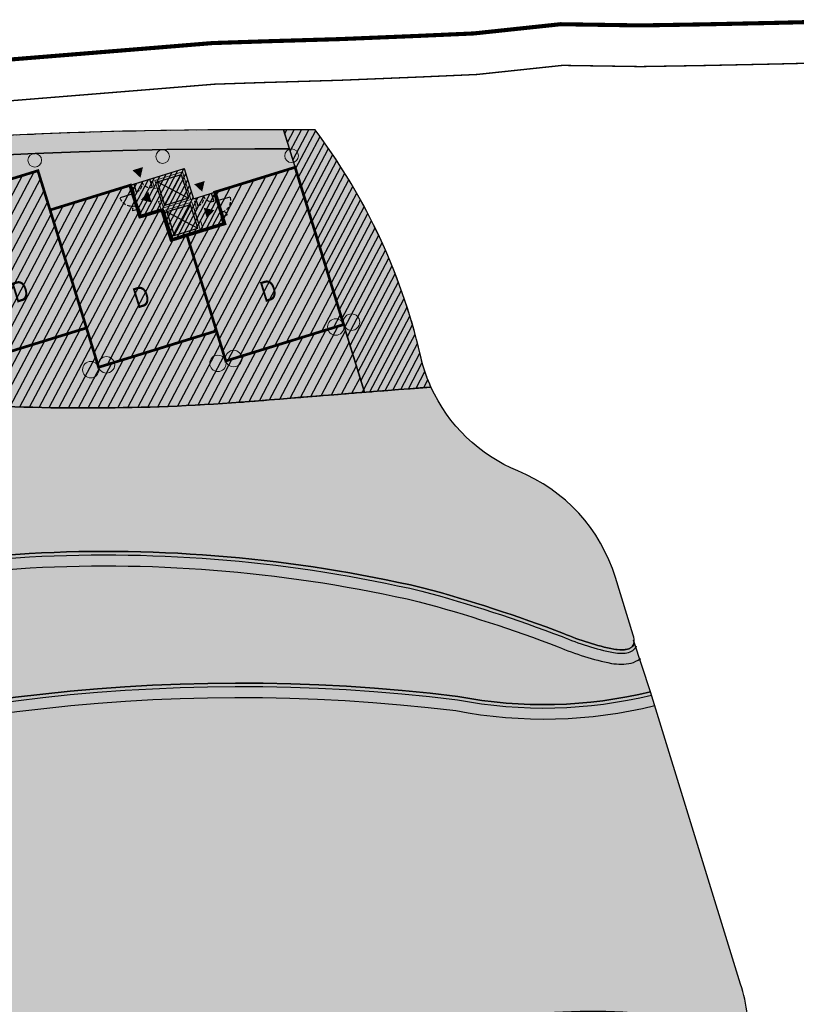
# Model space of a CAD drawing. Header units: millimetres. Extents: x -1402 to -179, y -280 to 6164.
# Tile 122 of 212: x -578 to -521, y 2792 to 2863. Entities that reach past the tile are written whole.
import ezdxf

# ---------------------------------------------------------------- set-up
doc = ezdxf.new("R2010")
doc.units = ezdxf.units.MM
for name, pattern in [('AJN-Limite', [1.25, 0.5, -0.25, 0, -0.25, 0, -0.25]), ('AJN-Projection', [0.375, 0.25, -0.125]), ('DASH', [0.35, 0.25, -0.1])]:
    doc.linetypes.add(name, pattern=pattern)
doc.layers.get('0').update_dxf_attribs({"linetype": 'CONTINUOUS'})
for name, color, linetype, lineweight in [('AJN-2-POT 100', 2, 'CONTINUOUS', 20), ('AJN-2-POT 120', 2, 'CONTINUOUS', 20), ('AJN-2-SBT-C', 2, 'CONTINUOUS', 20), ('AJN-4-PRT-C', 41, 'CONTINUOUS', 30), ('AJN-5-ASC-C', 230, 'CONTINUOUS', 30), ('AJN-7-500-A', 10, 'CONTINUOUS', 18), ('GEO-1-LIM-V', 10, 'AJN-Limite', 25)]:
    doc.layers.add(name, color=color, linetype=linetype, lineweight=lineweight)
for name, color, linetype, true_color in [('AJN-2-SBT-H', 7, 'CONTINUOUS', 0x6e6e6e), ('AJN-9-SRF-MARINHORIZON-CIRUCLATION 100 %', 7, 'CONTINUOUS', 0xd100d1), ('AJN-9-SRF-MARINHORIZON-HOUSING DUPLEX', 7, 'CONTINUOUS', 0x96cd7e), ('AJN-9-SRF-MARINHORIZON-NOT ACCESSIBLE', 7, 'CONTINUOUS', 0xcd6928), ('AJN-9-SRF-MARINHORIZON-OVERHANGING CORRIDOR 50 %', 7, 'CONTINUOUS', 0xddb3d4), ('AJN-9-SRF-MARINHORIZON-TERRACE 50%', 7, 'CONTINUOUS', 0xf8d731), ('AJN-9-SRF-MARINHORIZON-TERRACE NORTH 0%', 7, 'CONTINUOUS', 0x642165)]:
    doc.layers.add(name, color=color, linetype=linetype, true_color=true_color)
for name, color, linetype in [('AJN-2-SBT-P', 251, 'AJN-Projection'), ('AJN-2-SBT-V', 51, 'CONTINUOUS'), ('AJN-4-PRT-P', 42, 'AJN-Projection'), ('AJN-8-251-H', 251, 'CONTINUOUS'), ('AJN-8-254-H', 254, 'CONTINUOUS')]:
    doc.layers.add(name, color=color, linetype=linetype)
doc.layers.add('AJN-6-Etang', color=7, linetype='CONTINUOUS', lineweight=15, true_color=0x46a499)
doc.styles.get("Standard").update_dxf_attribs({"font": 'rs.shx', "bigfont": 'hztxt.shx'})

# ---------------------------------------------------------------- blocks, each defined once
blk = doc.blocks.new('A$C70601405')
at = {"layer": 'AJN-2-SBT-H'}
h = blk.add_hatch(color=256, dxfattribs=at)
h.dxf.hatch_style = 1
edge = h.paths.add_edge_path()
edge.add_arc((0, 5.684341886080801e-14), 0.5000000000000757, 0, 360)
at = {"layer": 'AJN-2-POT 100', "linetype": 'Continuous'}
blk.add_circle((0, 5.684341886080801e-14), 0.5000000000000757, dxfattribs=at)
blk = doc.blocks.new('1.20diam')
at = {"layer": 'AJN-2-SBT-H'}
h = blk.add_hatch(color=256, dxfattribs=at)
h.dxf.hatch_style = 1
edge = h.paths.add_edge_path()
edge.add_arc((0, 0), 0.6, 0, 360)
at = {"layer": 'AJN-2-POT 120', "linetype": 'Continuous'}
blk.add_circle((0, 0), 0.6, dxfattribs=at)
blk = doc.blocks.new('POT 2X1.2')
at = {"layer": 'AJN-2-POT 120', "linetype": 'Continuous', "rotation": 321.8181818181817}
for p in [(-0.6000000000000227, 0), (0.5999999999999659, 0)]:
    blk.add_blockref('1.20diam', p, dxfattribs=at)
blk = doc.blocks.new('A$C6DAE24F4')
at = {"layer": 'AJN-9-SRF-MARINHORIZON-HOUSING DUPLEX'}
h = blk.add_hatch(dxfattribs=at)
h.set_pattern_fill('ANSI31', color=256, scale=0.1999999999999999, angle=-6.933609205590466e-13)
h.set_pattern_definition([(44.9999999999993, (471.4858328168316, -3796.925077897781), (-0.4490128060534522, 0.4490128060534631), [])])
h.paths.add_polyline_path([(1.70530256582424e-13, 12), (-6.149999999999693, 12), (-6.150000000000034, 9.599999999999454), (-8.99999999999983, 9.599999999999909), (-8.99999999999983, -4.547473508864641e-13), (5.684341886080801e-14, -4.53859172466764e-13)])
at = {"layer": 'AJN-2-SBT-C', "const_width": 0.1999999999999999, "flags": 128}
blk.add_lwpolyline([(5.684341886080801e-14, -4.547473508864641e-13), (-8.99999999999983, -4.547473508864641e-13), (-8.99999999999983, 9.599999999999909), (-6.150000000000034, 9.599999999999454), (-6.149999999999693, 12), (1.70530256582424e-13, 12)], close=True, dxfattribs=at)
at = {"layer": 'AJN-7-500-A', "insert": (-4.499999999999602, 4.000000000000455), "char_height": 1.499999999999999, "attachment_point": 5, "rotation": 359.9999999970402}
blk.add_mtext_dynamic_manual_height_columns('{\\fSwis721 LtCn BT|b0|i0|c0|p34;D}', width=58.7580560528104, gutter_width=35.69431197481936, heights=[0], dxfattribs=at)
blk = doc.blocks.new('A$C7CC6224B')
at = {"layer": 'AJN-4-PRT-C', "linetype": 'Continuous'}
for p, q in [((-0.5999999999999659, 0), (-0.5999999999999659, -0.6000000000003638)), ((0.5999999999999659, 0), (0.5999999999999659, -0.6000000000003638))]:
    blk.add_line(p, q, dxfattribs=at)
at = {"layer": 'AJN-4-PRT-P'}
for centre, start, end in [((-0.5999999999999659, 0), 270, 0), ((0.5999999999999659, 0), 180, 270)]:
    blk.add_arc(centre, 0.5999999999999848, start, end, dxfattribs=at)
blk = doc.blocks.new('A$C718F6671')
at = {"layer": 'AJN-4-PRT-C', "linetype": 'Continuous'}
for p, q in [((-1.199999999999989, 0), (-1.199999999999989, -0.3000000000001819)), ((0, 0), (0, -0.900000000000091))]:
    blk.add_line(p, q, dxfattribs=at)
at = {"layer": 'AJN-4-PRT-P'}
for centre, radius, start, end in [((-1.199999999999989, 0), 0.3, 270, 0), ((0, 0), 0.8999999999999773, 180, 270)]:
    blk.add_arc(centre, radius, start, end, dxfattribs=at)
blk = doc.blocks.new('A$C178F773F')
at = {"layer": 'AJN-2-SBT-H'}
h = blk.add_hatch(color=256, dxfattribs=at)
h.dxf.hatch_style = 1
h.paths.add_polyline_path([(-1.13686837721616e-13, 0), (-2.650000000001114, -1.818989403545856e-12), (-2.650000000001, -0.2000000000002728), (-2.500000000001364, -0.1999999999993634), (-2.500000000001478, -0.7500000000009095), (-2.300000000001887, -0.7500000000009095), (-2.300000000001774, -0.2000000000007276), (-0.2000000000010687, -0.2000000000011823), (-0.2000000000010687, -2.300000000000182), (-2.300000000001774, -2.300000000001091), (-2.300000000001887, -1.750000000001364), (-2.500000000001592, -1.75), (-2.500000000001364, -2.299999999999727), (-4.000000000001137, -2.300000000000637), (-4.000000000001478, -1.849999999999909), (-4.20000000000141, -1.850000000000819), (-4.200000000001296, -2.500000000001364), (-2.500000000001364, -2.500000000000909), (-2.500000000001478, -4.800000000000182), (1.699999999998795, -4.799999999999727), (1.699999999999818, -4.150000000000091), (1.499999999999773, -4.150000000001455), (1.499999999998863, -4.600000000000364), (-1.477928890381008e-12, -4.600000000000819), (-1.250555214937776e-12, -4.050000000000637), (-0.2000000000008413, -4.049999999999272), (-0.2000000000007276, -4.599999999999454), (-2.300000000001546, -4.600000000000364), (-2.300000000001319, -2.500000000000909), (-0.2000000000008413, -2.499999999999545), (-0.2000000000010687, -3.049999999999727), (-1.477928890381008e-12, -3.050000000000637), (-2.273736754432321e-13, -2.500000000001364), (0.1499999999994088, -2.5), (0.1499999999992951, -2.300000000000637), (0, -2.300000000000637)])
h.paths.add_polyline_path([(1.699999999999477, -2.300000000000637), (1.349999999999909, -2.300000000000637), (1.349999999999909, -2.500000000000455), (1.499999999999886, -2.500000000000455), (1.499999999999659, -2.950000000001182), (1.69999999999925, -2.950000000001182)], flags=17)
h.paths.add_polyline_path([(-3.850000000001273, -4.547473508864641e-13), (-4.200000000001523, -1.818989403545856e-12), (-4.200000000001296, -0.6500000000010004), (-4.000000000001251, -0.6500000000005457), (-4.000000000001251, -0.1999999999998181), (-3.850000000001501, -0.2000000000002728)])
at = {"layer": 'AJN-9-SRF-MARINHORIZON-CIRUCLATION 100 %'}
h = blk.add_hatch(dxfattribs=at)
h.set_pattern_fill('ANSI31', color=256, scale=0.1, angle=2.086443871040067e-12)
h.set_pattern_definition([(45.00000000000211, (487.753887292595, -3184.60952009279), (-0.224506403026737, 0.2245064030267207), [])])
h.paths.add_polyline_path([(4.547473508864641e-13, -4.547473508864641e-13), (-4.200000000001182, -1.364464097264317e-12), (-4.200000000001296, -2.500000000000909), (-2.500000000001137, -2.500000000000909), (-2.500000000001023, -4.799999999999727), (1.699999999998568, -4.800000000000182), (1.699999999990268, -2.299999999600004), (-1.602984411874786e-11, -2.300000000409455)])
at = {"layer": 'AJN-2-SBT-C', "flags": 128}
for points in [[(-4.000000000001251, -0.6500000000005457), (-4.000000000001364, -0.1999999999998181), (-3.850000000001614, -0.1999999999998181), (-3.850000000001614, 0), (-4.200000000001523, -1.818989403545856e-12), (-4.20000000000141, -0.6500000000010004)], [(0.1499999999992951, -2.300000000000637), (0, -2.299999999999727), (-1.13686837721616e-13, 0), (-2.650000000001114, -1.818989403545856e-12), (-2.650000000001, -0.2000000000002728), (-2.500000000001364, -0.1999999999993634), (-2.500000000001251, -0.7500000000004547), (-2.300000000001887, -0.7500000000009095), (-2.300000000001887, -0.2000000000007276), (-0.2000000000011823, -0.2000000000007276), (-0.2000000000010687, -2.300000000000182), (-2.300000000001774, -2.300000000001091), (-2.300000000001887, -1.750000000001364), (-2.500000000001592, -1.75), (-2.500000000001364, -2.299999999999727), (-4.000000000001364, -2.300000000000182), (-4.000000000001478, -1.849999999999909), (-4.200000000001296, -1.850000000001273), (-4.20000000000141, -2.500000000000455), (-2.500000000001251, -2.500000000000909), (-2.500000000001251, -4.799999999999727), (1.699999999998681, -4.799999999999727), (1.699999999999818, -4.150000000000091), (1.499999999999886, -4.150000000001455), (1.499999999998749, -4.599999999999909), (-1.477928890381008e-12, -4.600000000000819), (-1.250555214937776e-12, -4.050000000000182), (-0.200000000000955, -4.049999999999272), (-0.2000000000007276, -4.599999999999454), (-2.30000000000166, -4.600000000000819), (-2.300000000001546, -2.500000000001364), (-0.2000000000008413, -2.499999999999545), (-0.2000000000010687, -3.049999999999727), (-1.477928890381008e-12, -3.050000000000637), (-2.273736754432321e-13, -2.500000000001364), (0.1499999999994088, -2.5)], [(1.499999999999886, -2.500000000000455), (1.35000000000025, -2.500000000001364), (1.350000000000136, -2.300000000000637), (1.699999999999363, -2.300000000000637), (1.69999999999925, -2.950000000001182), (1.499999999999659, -2.950000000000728)]]:
    blk.add_lwpolyline(points, close=True, dxfattribs=at)
at = {"layer": 'AJN-2-SBT-V'}
for p, q in [((-2.300000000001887, -0.7500000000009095), (-2.300000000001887, -1.750000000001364)), ((-0.2000000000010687, -3.049999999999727), (-0.200000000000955, -4.049999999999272))]:
    blk.add_line(p, q, dxfattribs=at)
at = {"layer": 'AJN-5-ASC-C'}
for p, q in [((-2.15000000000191, -0.3500000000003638), (-0.3500000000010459, -2.150000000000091)), ((-2.150000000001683, -2.150000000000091), (-0.3500000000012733, -0.3500000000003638)), ((-2.150000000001, -4.450000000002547), (-0.3500000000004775, -2.65000000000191)), ((-2.150000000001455, -2.650000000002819), (-0.3500000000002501, -4.450000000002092))]:
    blk.add_line(p, q, dxfattribs=at)
for points in [[(-2.15000000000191, -0.3500000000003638), (-0.3500000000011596, -0.3500000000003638), (-0.3500000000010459, -2.150000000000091), (-2.150000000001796, -2.150000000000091)], [(-2.150000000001, -4.450000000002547), (-0.3500000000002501, -4.450000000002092), (-0.3500000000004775, -2.65000000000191), (-2.150000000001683, -2.650000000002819)]]:
    blk.add_lwpolyline(points, close=True, dxfattribs=at)
at = {"layer": 'AJN-7-500-A', "flags": 128}
for points in [[(-3.250000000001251, 0.3000000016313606, 0, 0.8, 0), (-3.250000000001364, 0.9928203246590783, 0, 0, 0)], [(-3.700000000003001, -1.25, 0, 0.8, 0), (-3.007179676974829, -1.250000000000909, 0, 0, 0)], [(0.7499999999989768, -1.999999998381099, 0, 0.8, 0), (0.7499999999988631, -1.307179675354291, 0, 0, 0)], [(1.2000000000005, -3.549999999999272, 0, 0.8, 0), (0.5071796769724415, -3.549999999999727, 0, 0, 0)]]:
    blk.add_lwpolyline(points, format="xyseb", dxfattribs=at)
at = {"layer": 'AJN-9-SRF-MARINHORIZON-CIRUCLATION 100 %', "flags": 128}
blk.add_lwpolyline([(-4.200000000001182, -1.364242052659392e-12), (4.547473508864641e-13, -4.547473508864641e-13), (-1.602984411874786e-11, -2.300000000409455), (1.699999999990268, -2.299999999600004), (1.699999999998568, -4.800000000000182), (-2.500000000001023, -4.799999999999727), (-2.500000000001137, -2.500000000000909), (-4.200000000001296, -2.500000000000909)], close=True, dxfattribs=at)
at = {"xscale": -1, "rotation": 270}
blk.add_blockref('A$C718F6671', (-4.20000000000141, -0.6500000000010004), dxfattribs=at)
for p in [(-3.250000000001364, -9.094947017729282e-13), (0.7499999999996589, -2.300000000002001)]:
    blk.add_blockref('A$C7CC6224B', p)
at = {"rotation": 90}
blk.add_blockref('A$C718F6671', (1.699999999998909, -2.949999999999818), dxfattribs=at)
blk = doc.blocks.new('A$C19605579')
at = {"layer": 'AJN-9-SRF-MARINHORIZON-HOUSING DUPLEX'}
h = blk.add_hatch(dxfattribs=at)
h.set_pattern_fill('ANSI31', color=256, scale=0.2, angle=2.452207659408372e-12)
h.set_pattern_definition([(45.00000000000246, (4492.227697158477, -2840.453928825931), (-0.4490128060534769, 0.4490128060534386), [])])
h.paths.add_polyline_path([(-4.547473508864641e-13, 11.99999999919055), (-5.949999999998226, 11.99999999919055), (-5.949999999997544, 6.599999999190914), (-7.649999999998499, 6.599999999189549), (-7.649999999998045, 2.599999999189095), (-8.999999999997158, 2.59999999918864), (-8.999999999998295, -4.547473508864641e-13), (0, 0)])
at = {"layer": 'AJN-2-SBT-C', "const_width": 0.2, "flags": 128}
blk.add_lwpolyline([(0, 0), (-8.999999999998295, -4.547473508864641e-13), (-8.999999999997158, 2.59999999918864), (-7.649999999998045, 2.599999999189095), (-7.649999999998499, 6.599999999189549), (-5.949999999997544, 6.599999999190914), (-5.949999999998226, 11.99999999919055), (-4.547473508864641e-13, 11.99999999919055)], close=True, dxfattribs=at)
at = {"layer": 'AJN-7-500-A', "insert": (-3.824999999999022, 3.999999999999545), "char_height": 1.5, "attachment_point": 5, "rotation": 359.99999999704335}
blk.add_mtext_dynamic_manual_height_columns('{\\fSwis721 LtCn BT|b0|i0|c0|p34;D}', width=58.7580560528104, gutter_width=35.69431197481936, heights=[0], dxfattribs=at)
blk = doc.blocks.new('A$C0AB23493')
at = {"layer": 'AJN-9-SRF-MARINHORIZON-HOUSING DUPLEX'}
h = blk.add_hatch(dxfattribs=at)
h.set_pattern_fill('ANSI31', color=256, scale=0.2)
h.set_pattern_definition([(45, (492.2276971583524, -2840.453928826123), (-0.4490128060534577, 0.4490128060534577), [])])
h.paths.add_polyline_path([(6.149999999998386, 9.599999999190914), (6.149999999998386, 12), (0, 12), (0, 0), (9, 0), (9, 7.299999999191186), (7.849999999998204, 7.299999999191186), (7.849999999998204, 9.599999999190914)])
at = {"layer": 'AJN-2-SBT-C', "const_width": 0.2, "flags": 128}
blk.add_lwpolyline([(9, 7.299999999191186), (9, 0), (0, 0), (0, 12), (6.149999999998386, 12), (6.149999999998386, 9.599999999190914), (7.849999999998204, 9.599999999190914), (7.849999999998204, 7.299999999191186)], close=True, dxfattribs=at)
at = {"layer": 'AJN-7-500-A', "insert": (4.499999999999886, 3.999999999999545), "char_height": 1.5, "attachment_point": 5, "rotation": 359.9999999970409}
blk.add_mtext_dynamic_manual_height_columns('{\\fSwis721 LtCn BT|b0|i0|c0|p34;D}', width=58.7580560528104, gutter_width=35.69431197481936, heights=[0], dxfattribs=at)

msp = doc.modelspace()

# ---------------------------------------------------------------- hatches: boundary and pattern name
at = {"layer": 'AJN-6-Etang', "linetype": 'Continuous', "transparency": 33554687}
h = msp.add_hatch(color=256, dxfattribs=at)
h.dxf.hatch_style = 1
h.set_gradient(color1=(39, 228, 241), rotation=300, centered=1, tint=0.7570968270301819)
edge = h.paths.add_edge_path()
edge.add_arc((-658.5503222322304, 2792.224839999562), 31.39170114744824, 95.98707284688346, 117.6288707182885)
edge.add_arc((174.6000096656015, 1213.921362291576), 1816.099149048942, 117.8250976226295, 118.5589211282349)
edge.add_arc((-870.3806384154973, 3159.85720430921), 392.8297856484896, 293.36164631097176, 296.7434863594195, ccw=False)
edge.add_arc((-614.7869297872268, 2618.280997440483), 206.658718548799, 118.883861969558, 123.3912754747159)
edge.add_arc((-706.7794257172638, 2755.884916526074), 41.15453073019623, 121.8922013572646, 144.7242394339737)
edge.add_arc((-725.5073585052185, 2770.873424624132), 17.26788170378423, 149.4436558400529, 174.3919650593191)
edge.add_arc((-772.4263791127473, 2775.198726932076), 29.85056725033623, 304.7622388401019, 354.930259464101, ccw=False)
edge.add_arc((-698.6065861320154, 2766.450415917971), 58.94964782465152, 195.5212558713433, 201.682634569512)
edge.add_arc((-747.7018612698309, 2747.290061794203), 6.257983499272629, 204.7451583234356, 238.7353172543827)
edge.add_arc((-746.7268568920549, 2748.895891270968), 8.136632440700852, 238.7353172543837, 265.8059867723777)
edge.add_arc((-745.6361823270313, 2763.769329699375), 23.05000703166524, 265.8059867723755, 291.7958996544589)
edge.add_arc((-753.5528919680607, 2788.708372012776), 49.18277004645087, 289.5712784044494, 327.7799988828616)
edge.add_arc((-836.7744922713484, 2844.021250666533), 149.099792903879, 326.8485866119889, 332.8131314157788)
edge.add_arc((-633.9402415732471, 2742.69358752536), 77.6631326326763, 136.2721735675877, 154.6878398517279, ccw=False)
edge.add_arc((-644.2003523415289, 2745.649223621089), 68.38566050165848, 109.5782243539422, 132.1159801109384, ccw=False)
edge.add_arc((-604.8070941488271, 2649.087568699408), 172.630613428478, 89.91502416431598, 111.15777770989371, ccw=False)
edge.add_arc((-602.0929170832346, 2930.688558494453), 108.9982880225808, 268.7077466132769, 275.5166178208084)
edge.add_arc((-606.5813803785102, 2926.946865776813), 105.8155929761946, 278.1313981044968, 283.1361526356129)
edge.add_arc((-574.2587065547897, 2778.538436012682), 46.11022811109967, 93.68543034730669, 100.33763134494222, ccw=False)
edge.add_arc((-571.7268882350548, 2721.66224611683), 103.0377285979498, 76.98883006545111, 93.05743218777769, ccw=False)
edge.add_arc((-575.9250879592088, 2720.152697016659), 105.5203835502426, 69.08009231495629, 74.95191348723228, ccw=False)
edge.add_arc((-530.743908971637, 2836.325698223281), 19.14067116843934, 246.9188615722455, 258.4739672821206)
edge.add_arc((-533.9250471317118, 2821.717364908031), 4.195972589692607, 261.1793386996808, 268.9071782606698)
edge.add_arc((-533.9948825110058, 2819.2615711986), 1.739445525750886, 269.6643166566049, 283.9875195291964)
edge.add_arc((-533.7449565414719, 2818.25824188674), 0.705456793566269, 283.9875195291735, 313.616164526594)
edge.add_arc((-533.5830224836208, 2818.088290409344), 0.4707098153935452, 313.6161645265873, 348.514980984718)
edge.add_arc((-534.2310152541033, 2818.219949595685), 1.131942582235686, 348.5149809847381, 378.9075892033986)
edge.add_line((-533.1601495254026, 2818.586747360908), (-534.4560284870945, 2822.794778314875))
edge.add_arc((-546.2312466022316, 2819.162597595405), 12.32268227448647, 17.14288807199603, 67.77516631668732)
edge.add_arc((-537.0654263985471, 2841.594956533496), 11.91000200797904, 204.3463974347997, 247.7751663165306, ccw=False)
edge.add_arc((-396.1423895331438, 857.5909482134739), 1984.9052117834, 94.38534743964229, 94.74993360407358)
edge.add_arc((-573.0292612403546, 2986.387536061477), 151.2277142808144, 266.7628167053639, 274.7499336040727, ccw=False)
edge.add_arc((-587.1152837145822, 2737.34056919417), 98.21728513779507, 86.76281670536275, 102.4753579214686)
edge.add_arc((-768.5947579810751, 3557.610945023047), 741.8888325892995, 278.2745496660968, 282.475357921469, ccw=False)
h = msp.add_hatch(color=256, dxfattribs=at)
h.dxf.hatch_style = 1
h.set_gradient(color1=(166, 228, 247), rotation=200, centered=1, tint=0.800000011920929, name='INVCURVED')
edge = h.paths.add_edge_path()
edge.add_arc((-539.6903833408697, 2846.378562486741), 32.8479777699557, 259.0174260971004, 283.7331395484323)
edge.add_line((-531.8922719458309, 2814.469643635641), (-533.1331609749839, 2818.226826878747))
edge.add_arc((-533.574940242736, 2818.064349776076), 0.4707098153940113, -70.6203057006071, 20.192458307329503, ccw=False)
edge.add_arc((-533.9948825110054, 2819.2615711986), 1.739445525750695, 267.0779223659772, 289.3427458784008, ccw=False)
edge.add_arc((-533.925047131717, 2821.717364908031), 4.195972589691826, 261.17933869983, 267.83506076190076, ccw=False)
edge.add_arc((-530.7439089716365, 2836.325698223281), 19.14067116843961, 246.9188615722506, 258.4739672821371, ccw=False)
edge.add_arc((-575.9250879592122, 2720.152697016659), 105.5203835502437, 69.08009231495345, 74.95191348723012)
edge.add_arc((-571.7268882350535, 2721.66224611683), 103.0377285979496, 76.98883006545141, 93.05743218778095)
edge.add_arc((-574.2587065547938, 2778.538436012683), 46.11022811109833, 93.68543034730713, 100.3376313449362)
edge.add_arc((-606.5813803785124, 2926.946865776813), 105.8155929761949, 278.13139810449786, 283.1361526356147, ccw=False)
edge.add_arc((-602.0929170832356, 2930.688558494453), 108.9982880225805, 268.7077466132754, 275.5166178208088, ccw=False)
edge.add_arc((-604.8070941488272, 2649.087568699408), 172.630613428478, 89.91502416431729, 111.1577777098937)
edge.add_arc((-644.2003523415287, 2745.649223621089), 68.38566050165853, 109.5782243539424, 132.1159801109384)
edge.add_arc((-633.940241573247, 2742.69358752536), 77.6631326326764, 136.2721735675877, 154.6878398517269)
edge.add_arc((-836.7744922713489, 2844.021250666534), 149.0997929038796, 326.8485866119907, 332.81313141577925, ccw=False)
edge.add_arc((-753.5528919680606, 2788.708372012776), 49.18277004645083, 289.5712784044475, 327.77999888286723, ccw=False)
edge.add_arc((-745.6361823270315, 2763.769329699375), 23.05000703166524, 265.80598677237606, 291.7958996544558, ccw=False)
edge.add_arc((-746.7268568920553, 2748.895891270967), 8.136632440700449, 238.73531725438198, 265.8059867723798, ccw=False)
edge.add_arc((-747.701861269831, 2747.290061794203), 6.257983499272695, 204.7451583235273, 238.7353172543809, ccw=False)
edge.add_arc((-698.6065861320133, 2766.450415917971), 58.9496478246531, 201.6826345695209, 210.3252863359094)
edge.add_arc((-722.7767510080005, 2754.056911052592), 31.86463938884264, 213.0342114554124, 247.3748419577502)
edge.add_arc((-731.5727928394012, 2732.951902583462), 9.000000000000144, 247.3748419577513, 297.9607097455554)
edge.add_arc((-691.6662761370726, 2657.774338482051), 76.11284403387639, 113.07744778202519, 117.9607097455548, ccw=False)
edge.add_arc((-801.5518826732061, 2908.592369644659), 197.7256147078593, 293.8823795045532, 315.3027358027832)
edge.add_arc((-561.8123215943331, 2684.378913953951), 130.7194739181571, 83.02942774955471, 139.3583344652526, ccw=False)
h = msp.add_hatch(color=256, dxfattribs=at)
h.dxf.hatch_style = 1
h.set_gradient(color1=(181, 223, 247), rotation=200, centered=1, tint=0.800000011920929, name='INVCURVED')
edge = h.paths.add_edge_path()
edge.add_arc((-536.1331980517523, 2749.417541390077), 41.76902211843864, 80.08128101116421, 93.81348574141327, ccw=False)
edge.add_arc((-529.9721789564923, 2784.650621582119), 6.001325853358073, 8.314213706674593, 80.08128101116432, ccw=False)
edge.add_line((-524.0339273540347, 2785.518423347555), (-524.8218382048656, 2790.909992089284))
edge.add_arc((-539.6641874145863, 2788.740966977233), 15.00000000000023, 8.314213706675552, 17.11641258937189)
edge.add_line((-525.3285562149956, 2793.155678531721), (-531.8922719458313, 2814.469643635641))
edge.add_arc((-539.6903833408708, 2846.37856248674), 32.84797776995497, 259.0174260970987, 283.7331395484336, ccw=False)
edge.add_arc((-561.8123215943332, 2684.378913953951), 130.7194739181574, 83.02942774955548, 139.3583344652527)
edge.add_arc((-801.5518826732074, 2908.592369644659), 197.7256147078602, 293.88237950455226, 315.3027358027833, ccw=False)
edge.add_arc((-691.666276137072, 2657.774338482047), 76.1128440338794, 109.1621766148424, 113.07744778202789, ccw=False)
edge.add_arc((-700.3908612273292, 2682.881288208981), 49.53320314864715, 76.18652852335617, 109.16217663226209, ccw=False)
edge.add_arc((6736.442926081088, 43852.96636338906), 41786.93979426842, 259.7649214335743, 259.7784708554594)
edge.add_arc((-676.0644756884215, 2753.926779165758), 24.85499872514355, 263.5898590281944, 326.3375928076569)
edge.add_arc((-2060.139441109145, 3581.808366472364), 1637.6038108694, 329.0722052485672, 329.5217709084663)
edge.add_arc((-607.3271954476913, 2727.944119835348), 47.56153281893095, 102.10276570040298, 150.7305022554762, ccw=False)
edge.add_arc((-545.9599434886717, 2528.331226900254), 256.2479434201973, 101.20186661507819, 106.1646998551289, ccw=False)
edge.add_line((-595.7402857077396, 2779.697346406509), (-581.894087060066, 2782.067430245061))
edge.add_arc((-618.1463783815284, 3005.2683349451), 226.1257890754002, 279.2254205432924, 286.4139132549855)
edge.add_arc((-534.1899581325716, 2720.264426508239), 70.98682985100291, 93.8134857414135, 106.41391325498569, ccw=False)
at = {"layer": 'AJN-8-254-H'}
h = msp.add_hatch(color=255, dxfattribs=at)
h.dxf.hatch_style = 1
h.paths.add_polyline_path([(-560.5065399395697, 2835.679198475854, -0.001590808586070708), (-547.9162688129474, 2836.685031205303, -0.03925960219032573), (-548.5503743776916, 2838.441527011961, 0.1068267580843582), (-556.371493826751, 2855.453928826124), (-560.7691083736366, 2855.453928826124, 0.1417227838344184), (-767.3669898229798, 2795.694383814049, -0.1110238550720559), (-767.1820742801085, 2795.507067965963, -0.08135046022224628), (-763.123974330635, 2796.90247694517, -0.8058685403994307), (-762.0104599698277, 2797.269946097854, -0.08357554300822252), (-757.544451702, 2796.894347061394, -0.6562459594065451), (-756.4899941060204, 2796.57801457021, -0.0835755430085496), (-752.5547221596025, 2794.433267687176, -0.6562459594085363), (-751.7173819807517, 2793.718559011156, -0.08485876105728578), (-748.9905325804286, 2790.168496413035, -0.6618094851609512), (-748.5032295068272, 2789.177244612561, -0.03377184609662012), (-747.894293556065, 2787.460436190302, -0.1218109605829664), (-747.9017606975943, 2781.086849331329, -0.003519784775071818), (-728.2303048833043, 2792.257893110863, -0.01860396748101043), (-714.6104849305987, 2799.231498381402, 0.01475713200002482), (-693.6084446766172, 2809.048378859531, -0.003171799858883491), (-673.3014866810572, 2819.934802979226, -0.09647028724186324), (-661.8246045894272, 2823.44531366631, 0.0183315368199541), (-608.3321525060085, 2833.238846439, -0.06866651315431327), (-581.5690074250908, 2835.401131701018, 0.03486448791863)])
at = {"layer": 'AJN-9-SRF-MARINHORIZON-NOT ACCESSIBLE'}
h = msp.add_hatch(dxfattribs=at)
h.set_pattern_fill('ANSI31', color=256, scale=0.15)
h.set_pattern_definition([(62.16630264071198, (-675.2100222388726, 136.2834458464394), (-0.4211509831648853, 0.2223643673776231), [])])
h.paths.add_polyline_path([(-556.3714938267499, 2855.453928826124), (-558.676808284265, 2855.453928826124), (-552.7623129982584, 2836.307425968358, -0.0006122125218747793), (-547.916268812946, 2836.685031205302, -0.05897277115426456), (-548.7626556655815, 2839.353757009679, 0.1014860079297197)])
at = {"layer": 'AJN-9-SRF-MARINHORIZON-OVERHANGING CORRIDOR 50 %'}
h = msp.add_hatch(color=256, dxfattribs=at)
h.dxf.hatch_style = 1
h.paths.add_polyline_path([(-756.1957093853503, 2802.486028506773), (-755.48883015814, 2801.277590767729, -0.1331173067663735), (-560.7691083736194, 2854.053928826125), (-558.2443380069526, 2854.053928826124), (-558.6768082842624, 2855.453928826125), (-560.7691083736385, 2855.453928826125, 0.1331172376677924)])
at = {"layer": 'AJN-9-SRF-MARINHORIZON-TERRACE 50%', "true_color": 0xf8d731, "transparency": 33554559}
h = msp.add_hatch(dxfattribs=at)
h.set_pattern_fill('ANSI31', color=40, scale=0.2)
h.set_pattern_definition([(62.16630264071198, (-675.2100222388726, 136.2834458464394), (-0.5615346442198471, 0.2964858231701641), [])])
h.paths.add_polyline_path([(-608.3321525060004, 2833.238846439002, -0.06866651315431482), (-581.5690074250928, 2835.40113170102, 0.03486448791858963), (-560.5065399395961, 2835.679198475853, -0.0007837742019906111), (-554.3042454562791, 2836.184773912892, -0.0001887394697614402), (-552.7623415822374, 2836.307518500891), (-554.2873511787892, 2841.244305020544), (-562.8864201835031, 2838.587989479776), (-563.5652563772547, 2840.785529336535), (-572.1643253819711, 2838.129213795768), (-573.0497638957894, 2840.995570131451), (-581.6488329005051, 2838.339254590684), (-582.3866983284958, 2840.727884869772), (-590.9857673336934, 2838.07156933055), (-591.42848659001, 2839.504747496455), (-600.0275555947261, 2836.848431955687), (-600.7063917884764, 2839.045971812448), (-609.3054607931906, 2836.38965627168), (-609.7481800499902, 2837.822834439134), (-618.3472490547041, 2835.166518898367), (-618.6423952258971, 2836.121971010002), (-627.2414642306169, 2833.465655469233), (-627.6841834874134, 2834.898833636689), (-644.8823214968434, 2829.586202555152), (-645.3250407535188, 2831.019380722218), (-662.5231787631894, 2825.706749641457), (-662.8183249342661, 2826.662201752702), (-680.0164629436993, 2821.349570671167), (-679.7213167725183, 2820.394118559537), (-690.1035054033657, 2817.144383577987), (-699.1236299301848, 2811.868035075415), (-700.1334573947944, 2813.594374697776), (-715.6705139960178, 2804.505927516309), (-716.9327983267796, 2806.663852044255), (-732.4691133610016, 2797.575838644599), (-733.0757514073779, 2798.611208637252), (-748.6128080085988, 2789.522761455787), (-745.1708275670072, 2783.638561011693, -0.02906158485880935), (-718.6716012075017, 2797.7078330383, 0.02245452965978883), (-703.8887507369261, 2804.951018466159, 0.03574655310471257), (-701.4156360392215, 2806.579975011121, -0.01582952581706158), (-700.1049641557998, 2807.6688829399, -0.05869852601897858), (-698.2181821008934, 2808.644548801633, -0.03273755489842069), (-694.3041291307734, 2809.782619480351, 0.002347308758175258), (-690.7982539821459, 2810.574726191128, -0.002731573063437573), (-673.3014866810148, 2819.934802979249, -0.0964702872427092), (-661.824604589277, 2823.445313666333, 0.01833153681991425)])
at = {"layer": 'AJN-9-SRF-MARINHORIZON-TERRACE NORTH 0%', "transparency": 33554559}
h = msp.add_hatch(color=256, dxfattribs=at)
h.dxf.hatch_style = 1
h.paths.add_polyline_path([(-755.4888301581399, 2801.277590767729), (-754.6717727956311, 2799.88079918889), (-739.1347161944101, 2808.969246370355), (-738.5288197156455, 2807.933442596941), (-722.9917631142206, 2817.021889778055), (-721.7294787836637, 2814.863965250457), (-706.1924221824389, 2823.952412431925), (-705.1825947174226, 2822.226072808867), (-694.6950815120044, 2828.360774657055), (-683.2630708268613, 2831.859543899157), (-683.558216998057, 2832.814996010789), (-666.3600789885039, 2838.127627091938), (-666.0649328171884, 2837.172174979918), (-648.866794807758, 2842.484806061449), (-648.4240755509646, 2841.051627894), (-631.2259375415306, 2846.364258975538), (-630.7832182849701, 2844.931080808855), (-620.9898341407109, 2847.95632906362), (-620.6946879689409, 2847.000876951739), (-613.289934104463, 2849.288259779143), (-612.8472148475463, 2847.855081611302), (-603.0538307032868, 2850.880329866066), (-602.3749945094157, 2848.682790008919), (-594.9702406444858, 2850.970172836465), (-594.5275213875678, 2849.536994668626), (-584.5430468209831, 2852.621272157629), (-583.8051813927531, 2850.232641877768), (-576.591517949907, 2852.460995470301), (-575.7060794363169, 2849.594639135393), (-565.9126952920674, 2852.619887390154), (-565.2338590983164, 2850.422347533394), (-557.8291052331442, 2852.709730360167), (-558.2443380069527, 2854.053928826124), (-560.7691083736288, 2854.053928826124, 0.1331173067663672)])

# ---------------------------------------------------------------- linework, layer by layer
at = {"layer": 'AJN-2-SBT-P', "ltscale": 5, "flags": 128}
msp.add_lwpolyline([(-581.5690074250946, 2835.401131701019, 0.0348530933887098), (-560.513400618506, 2835.678628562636, -0.001541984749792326), (-547.916547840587, 2836.685647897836, -0.03924537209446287), (-548.5503743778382, 2838.441527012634, 0.1068267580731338), (-556.371493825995, 2855.453928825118), (-560.7691083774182, 2855.453928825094, 0.1419590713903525), (-767.6700926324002, 2795.502828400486, -0.246421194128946), (-767.4226458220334, 2795.374427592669, -0.08656056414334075), (-763.123974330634, 2796.90247694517, -0.8058685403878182), (-762.0104599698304, 2797.269946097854, -0.08357554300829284), (-757.544451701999, 2796.894347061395, -0.6562459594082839), (-756.4899941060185, 2796.57801457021, -0.08357554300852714), (-752.5547221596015, 2794.433267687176, -0.6562459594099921), (-751.7173819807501, 2793.718559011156, -0.08485876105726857), (-748.9905325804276, 2790.168496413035, -0.6618094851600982), (-748.5032295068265, 2789.177244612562, -0.03377184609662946), (-747.8942935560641, 2787.460436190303), (-748.1109409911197, 2787.399699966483, -0.07143186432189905), (-747.6190817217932, 2783.658114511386, -0.9303294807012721), (-747.6396971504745, 2783.060030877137, -0.01893678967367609), (-747.7349124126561, 2782.059367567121, -0.03197878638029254), (-718.6716012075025, 2797.707833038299, 0.02245452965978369), (-703.8887507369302, 2804.951018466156, 0.03574655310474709), (-701.415636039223, 2806.57997501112, -0.01582952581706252), (-700.1049641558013, 2807.668882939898, -0.05869852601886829), (-698.2181821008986, 2808.644548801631, -0.03273755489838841), (-694.3041291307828, 2809.782619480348, 0.003651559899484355), (-688.8535361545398, 2811.02906217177, 0.06872791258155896), (-677.6894734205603, 2817.484585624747, -0.07014692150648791), (-661.8246045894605, 2823.445313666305, 0.01833153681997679), (-608.3321525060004, 2833.238846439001, -0.06866651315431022)], format="xyb", close=True, dxfattribs=at)
at = {"layer": 'AJN-2-SBT-V'}
for points in [[(-661.8246045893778, 2823.445313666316, 0.01833153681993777), (-608.3321525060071, 2833.238846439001, -0.0686665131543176), (-581.5690074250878, 2835.401131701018, 0.03486448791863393), (-560.5065399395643, 2835.679198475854, -0.001590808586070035), (-547.9162688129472, 2836.685031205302, -0.03925960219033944), (-548.5503743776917, 2838.441527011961, 0.1068267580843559), (-556.371493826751, 2855.453928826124), (-560.7691083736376, 2855.453928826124, 0.1417227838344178), (-767.3669898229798, 2795.694383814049, -0.111023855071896)], [(-667.1159433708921, 2810.081158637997, -0.09295535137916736), (-604.5510643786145, 2821.717992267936, 0.02971804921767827), (-591.6144267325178, 2822.195111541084, 0.02184083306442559), (-582.5331124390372, 2823.90017477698, -0.0290338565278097), (-577.2226050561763, 2824.553307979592, -0.07022761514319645), (-548.5288704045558, 2822.054603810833, -0.02562626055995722), (-538.2477084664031, 2818.717226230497, 0.05046142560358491), (-534.5684667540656, 2817.571017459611, 0.03373184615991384), (-534.0050734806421, 2817.522155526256, 0.0625782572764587), (-533.5744402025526, 2817.573703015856, 0.1300044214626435), (-533.2583156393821, 2817.747507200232, 0.1534627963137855), (-533.1217377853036, 2817.994566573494, 0.1333956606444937), (-533.1601495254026, 2818.586747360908), (-534.4560284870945, 2822.794778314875, 0.2245908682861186), (-541.5702899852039, 2830.56978751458, -0.1917949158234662), (-547.9162688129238, 2836.685031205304, 0.00159080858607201), (-560.5065399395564, 2835.679198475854, -0.03486448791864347), (-581.5690074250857, 2835.401131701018, 0.06866651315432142), (-608.3321525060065, 2833.238846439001, -0.01833153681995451), (-661.8246045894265, 2823.44531366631, 0.09471184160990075)]]:
    msp.add_lwpolyline(points, format="xyb", dxfattribs=at)
at = {"layer": 'AJN-2-SBT-V', "linetype": 'Continuous', "flags": 128}
msp.add_lwpolyline([(-661.0019790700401, 2769.519930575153, -0.2508528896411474), (-545.9482657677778, 2814.13218980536, 0.1082626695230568), (-531.8922719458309, 2814.469643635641), (-533.1331609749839, 2818.226826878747, -0.4183745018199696), (-533.4187460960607, 2817.620310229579, -0.09745540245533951), (-534.0835555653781, 2817.524387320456, -0.02904923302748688), (-534.5684667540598, 2817.571017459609, -0.05046142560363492), (-538.2477084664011, 2818.717226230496, 0.0256262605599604), (-548.5288704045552, 2822.054603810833, 0.07022761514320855), (-577.2226050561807, 2824.553307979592, 0.02903385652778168), (-582.5331124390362, 2823.90017477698, -0.02184083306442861), (-591.6144267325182, 2822.195111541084, -0.02971804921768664), (-604.5510643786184, 2821.717992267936, 0.09295535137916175), (-667.1159433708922, 2810.081158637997, 0.09865774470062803)], format="xyb", dxfattribs=at)
at = {"layer": 'AJN-2-SBT-V'}
msp.add_lwpolyline([(-538.9112035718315, 2791.094080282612, -0.05998985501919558), (-528.9384449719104, 2790.56224623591, -0.3237964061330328), (-524.0339273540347, 2785.518423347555), (-524.8218382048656, 2790.909992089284, 0.03842573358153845), (-525.3285562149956, 2793.155678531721), (-531.8922719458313, 2814.469643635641, -0.1082626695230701), (-545.9482657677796, 2814.13218980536, 0.2508528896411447), (-661.0019790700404, 2769.519930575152, -0.0937370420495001), (-721.5006108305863, 2727.796317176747, -0.01708525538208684), (-716.6497959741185, 2729.670018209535, -0.144884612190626), (-688.5642251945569, 2730.981900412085, 5.912050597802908e-05), (-678.8394075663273, 2729.227169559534, 0.2808412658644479), (-655.3772131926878, 2740.149691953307, 0.00196160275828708), (-648.8165320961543, 2751.197815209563, -0.215421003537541), (-617.2992204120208, 2774.448508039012, -0.02165783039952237), (-595.7402857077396, 2779.697346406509), (-581.894087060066, 2782.067430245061, 0.03137600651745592), (-554.2490190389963, 2788.358215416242, -0.05503520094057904)], format="xyb", close=True, dxfattribs=at)
at = {"layer": 'AJN-8-251-H', "linetype": 'Continuous', "flags": 128}
for points in [[(-752.792833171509, 2743.235946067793, 0.08838480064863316), (-751.0794547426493, 2741.72717481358, 0.1186704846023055), (-747.3402047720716, 2740.531717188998, 0.113838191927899), (-736.9893709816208, 2742.133179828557, 0.1682431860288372), (-711.7335021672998, 2762.350500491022, 0.02603457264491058), (-703.9228275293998, 2775.787858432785, -0.08051067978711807), (-689.887682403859, 2796.197577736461, -0.09863690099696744), (-667.0289247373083, 2809.84676652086, -0.09295654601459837), (-604.5540666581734, 2821.467996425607, 0.02972507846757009), (-591.5847141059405, 2821.946818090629, 0.02183985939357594), (-582.4822544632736, 2823.655326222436, -0.0289931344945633), (-577.207901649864, 2824.30373695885, -0.07021340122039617), (-548.58948584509, 2821.812022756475, -0.02560453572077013), (-538.3413620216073, 2818.485383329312, 0.05047568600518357), (-534.6127005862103, 2817.324893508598, 0.03415911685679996), (-534.0082215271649, 2817.272170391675, 0.06279062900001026), (-533.514012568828, 2817.331115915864, 0.1300044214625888), (-533.0858596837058, 2817.566512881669, 0.1022200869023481), (-532.9197915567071, 2817.806248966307)], [(-751.938583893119, 2741.335500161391, 0.01818615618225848), (-751.4946486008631, 2741.043351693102, 0.1186704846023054), (-747.3987119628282, 2739.733859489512, 0.1136755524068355), (-736.7068595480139, 2741.384568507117, 0.1681314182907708), (-711.0601792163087, 2761.91843827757, 0.02604571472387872), (-703.2051929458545, 2775.434060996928, -0.08045783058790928), (-689.329647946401, 2795.623595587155, -0.09856911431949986), (-666.7504891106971, 2809.096701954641, -0.092960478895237), (-604.563640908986, 2820.668009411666, 0.02974727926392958), (-591.4896352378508, 2821.152280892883, 0.02183640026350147), (-582.3196663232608, 2822.871776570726, -0.02886076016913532), (-577.1608366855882, 2823.505110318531, -0.07016741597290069), (-548.7834547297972, 2821.035761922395, -0.02553488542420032), (-538.6408315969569, 2817.743399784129, 0.05050637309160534), (-534.7550061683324, 2816.537461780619, 0.03527544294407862), (-534.0185938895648, 2816.472226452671, 0.06324129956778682), (-533.3206441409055, 2816.554837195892, 0.1097736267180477), (-532.6391299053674, 2816.894872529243)], [(-732.6710109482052, 2723.767327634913, 0.1529291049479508), (-727.2357825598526, 2724.781661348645, -0.0213162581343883), (-721.4010033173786, 2727.567010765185, 0.09375056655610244), (-660.8180401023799, 2769.350387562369, -0.2508531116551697), (-545.9872767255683, 2813.885097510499, 0.1083085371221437), (-531.8185659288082, 2814.230302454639)], [(-730.0101396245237, 2723.024132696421, 0.08316220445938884), (-726.8606897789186, 2724.075045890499, -0.02133493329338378), (-721.0822839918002, 2726.833219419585, 0.09379377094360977), (-660.2293707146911, 2768.807919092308, -0.2508542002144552), (-546.1118379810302, 2813.094364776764, 0.108448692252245), (-531.5827193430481, 2813.464451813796)]]:
    msp.add_lwpolyline(points, format="xyb", dxfattribs=at)
at = {"layer": 'AJN-9-SRF-MARINHORIZON-NOT ACCESSIBLE', "flags": 128}
msp.add_lwpolyline([(-556.3714938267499, 2855.453928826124), (-558.676808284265, 2855.453928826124), (-552.7623129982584, 2836.307425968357, -0.0006122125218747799), (-547.916268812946, 2836.685031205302, -0.03925960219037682), (-548.5503743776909, 2838.441527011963, 0.1068267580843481)], format="xyb", close=True, dxfattribs=at)
at = {"layer": 'AJN-9-SRF-MARINHORIZON-OVERHANGING CORRIDOR 50 %', "flags": 128}
msp.add_lwpolyline([(-756.1957093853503, 2802.486028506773), (-755.4888301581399, 2801.277590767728, -0.1331173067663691), (-560.7691083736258, 2854.053928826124), (-558.2443380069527, 2854.053928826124), (-558.6768082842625, 2855.453928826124), (-560.7691083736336, 2855.453928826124, 0.1331172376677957)], format="xyb", close=True, dxfattribs=at)
at = {"layer": 'AJN-9-SRF-MARINHORIZON-TERRACE 50%', "color": 40, "true_color": 0xf8d731, "transparency": 33554559, "flags": 128}
msp.add_lwpolyline([(-581.5690074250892, 2835.401131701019, 0.03486448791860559), (-560.5065399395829, 2835.679198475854, -0.0007837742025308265), (-554.3042454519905, 2836.184773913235, -0.0001887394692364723), (-552.7623415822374, 2836.307518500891), (-554.2873511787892, 2841.244305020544), (-562.8864201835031, 2838.587989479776), (-563.5652563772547, 2840.785529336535), (-572.1643253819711, 2838.129213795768), (-573.0497638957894, 2840.995570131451), (-581.6488329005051, 2838.339254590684)], format="xyb", dxfattribs=at)
at = {"layer": 'AJN-9-SRF-MARINHORIZON-TERRACE NORTH 0%', "transparency": 33554559, "flags": 128}
msp.add_lwpolyline([(-666.0649328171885, 2837.172174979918), (-648.866794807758, 2842.484806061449), (-648.4240755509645, 2841.051627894), (-631.2259375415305, 2846.364258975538), (-630.7832182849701, 2844.931080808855), (-620.989834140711, 2847.95632906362), (-620.694687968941, 2847.00087695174), (-613.2899341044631, 2849.288259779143), (-612.8472148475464, 2847.855081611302), (-603.0538307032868, 2850.880329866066), (-602.3749945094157, 2848.682790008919), (-594.9702406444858, 2850.970172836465), (-594.5275213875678, 2849.536994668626), (-584.5430468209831, 2852.621272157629), (-583.8051813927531, 2850.232641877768), (-576.591517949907, 2852.460995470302), (-575.7060794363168, 2849.594639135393), (-565.9126952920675, 2852.619887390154), (-565.2338590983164, 2850.422347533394), (-557.8291052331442, 2852.709730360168), (-558.2443380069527, 2854.053928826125), (-560.7691083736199, 2854.053928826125, 0.133117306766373), (-755.48883015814, 2801.277590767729)], format="xyb", dxfattribs=at)
at = {"layer": 'GEO-1-LIM-V', "linetype": 'Continuous', "ltscale": 25, "const_width": 0.3}
msp.add_lwpolyline([(-519.3978180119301, 2863.323564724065), (-522.8727993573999, 2863.240381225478), (-528.0328505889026, 2863.1320024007), (-532.6230184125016, 2863.055130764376), (-538.4653241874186, 2863.143860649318), (-544.78735829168, 2862.471467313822), (-548.8842307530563, 2862.290446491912), (-550.7317837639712, 2862.214848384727), (-554.5838173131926, 2862.057231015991), (-560.1062364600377, 2861.893409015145), (-563.8705609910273, 2861.767739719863), (-568.0312107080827, 2861.426633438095), (-571.8413346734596, 2861.117901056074), (-577.5862903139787, 2860.652390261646), (-585.2830575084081, 2860.028725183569)], dxfattribs=at)
at = {"layer": 'GEO-1-LIM-V', "linetype": 'DASH', "ltscale": 5, "const_width": 0.1}
msp.add_lwpolyline([(-519.328939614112, 2860.324354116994), (-522.8054045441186, 2860.241135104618), (-527.976235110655, 2860.132529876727), (-532.6206793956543, 2860.054749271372), (-538.3289621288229, 2860.141443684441), (-544.5622894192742, 2859.478484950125), (-548.7566917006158, 2859.293154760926), (-550.6091325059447, 2859.217356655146), (-554.4780105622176, 2859.059050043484), (-560.0117098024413, 2858.894893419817), (-563.6978465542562, 2858.771834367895), (-567.7860814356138, 2858.436664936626), (-571.5990403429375, 2858.127701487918), (-577.3439959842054, 2857.66219069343), (-585.0407631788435, 2857.038525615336)], dxfattribs=at)

# ---------------------------------------------------------------- block references
for name, p, rotation in [('A$C178F773F', (-565.9126952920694, 2852.619887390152), 17.16630264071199), ('A$C19605579', (-573.0497638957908, 2840.995570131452), 17.16630264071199), ('A$C6DAE24F4', (-554.2873511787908, 2841.244305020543), 17.16630264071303), ('A$C0AB23493', (-572.1643253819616, 2838.129213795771), 17.16630264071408)]:
    msp.add_blockref(name, p, dxfattribs=dict(rotation=rotation))
at = {"layer": 'AJN-2-POT 100'}
for p in [(-567.4913831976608, 2853.495252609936), (-558.089884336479, 2853.553928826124), (-576.825685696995, 2853.219047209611)]:
    msp.add_blockref('A$C70601405', p, dxfattribs=at)
at = {"layer": 'AJN-2-POT 120', "rotation": 17.16630264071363}
for p in [(-554.287351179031, 2841.244305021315), (-562.8864201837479, 2838.58798948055), (-572.1643253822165, 2838.129213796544)]:
    msp.add_blockref('POT 2X1.2', p, dxfattribs=at)

doc.saveas('drawing.dxf')
